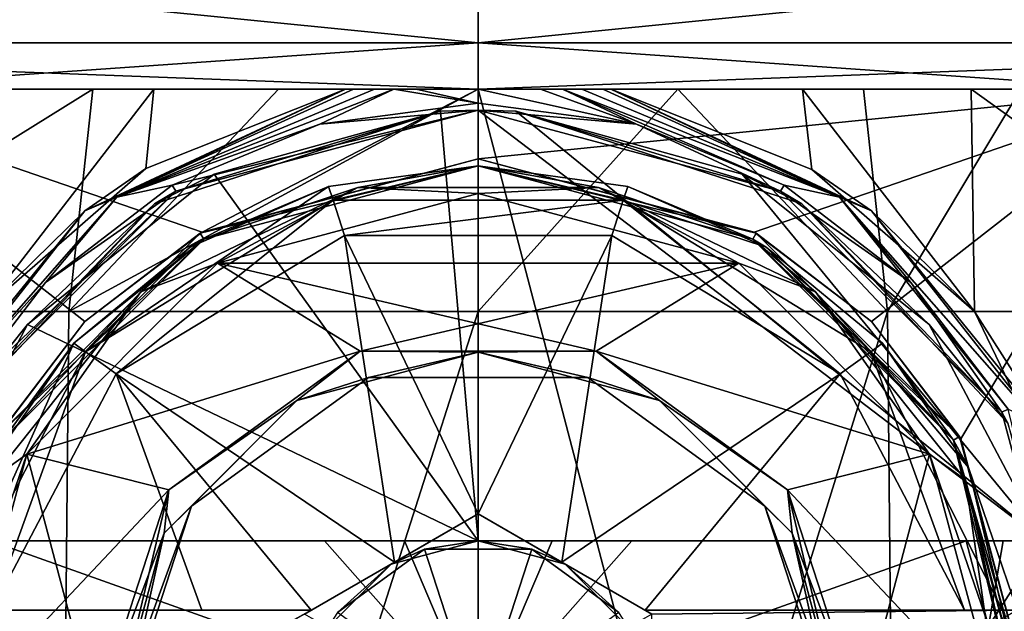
# Model space of a CAD drawing. Header units: metres. Extents: x -147 to 294, y -23 to 81.
# Tile 14 of 256: x -79.8 to -72.71, y 66.34 to 70.6. Entities that reach past the tile are written whole.
import ezdxf

# ---------------------------------------------------------------- set-up
doc = ezdxf.new("R2010")
doc.units = ezdxf.units.M
doc.layers.add('solid_AVA_153', color=7, linetype='CONTINUOUS')

msp = doc.modelspace()

# ---------------------------------------------------------------- linework, layer by layer
at = {"layer": 'solid_AVA_153'}
for points in [[(-85.667213, 71.351135, -28.213774), (-76.5, 71.351135, -29.665718), (-85.384239, 70.434937, -27.342875)], [(-85.667213, 71.351135, 28.213774), (-85.384239, 70.434937, 27.342875), (-76.5, 70.434937, 28.75)], [(-76.5, 71.351135, 29.665718), (-85.667213, 71.351135, 28.213774), (-76.5, 70.434937, 28.75)], [(-76.5, 71.351135, -29.665718), (-76.5, 70.434937, -28.75), (-85.384239, 70.434937, -27.342875)], [(-67.332787, 71.351135, -28.213774), (-67.615761, 70.434937, -27.342875), (-76.5, 70.434937, -28.75)], [(-76.5, 71.351135, -29.665718), (-67.332787, 71.351135, -28.213774), (-76.5, 70.434937, -28.75)], [(-76.5, 71.351135, 29.665718), (-76.5, 70.434937, 28.75), (-67.615761, 70.434937, 27.342875)], [(-67.332787, 71.351135, 28.213774), (-76.5, 71.351135, 29.665718), (-67.615761, 70.434937, 27.342875)], [(-85.384239, 70.434937, -27.342875), (-76.5, 70.434937, -28.75), (-81.276741, 70.099998, -27.081963)], [(-85.384239, 70.434937, 27.342875), (-81.276711, 70.099998, 27.081966), (-76.499985, 70.099998, 27.5)], [(-76.5, 70.434937, 28.75), (-85.384239, 70.434937, 27.342875), (-76.499985, 70.099998, 27.5)], [(-76.5, 70.434937, -28.75), (-76.500015, 70.099998, -27.5), (-81.276741, 70.099998, -27.081963)], [(-67.615761, 70.434937, -27.342875), (-71.723289, 70.099998, -27.081966), (-76.500015, 70.099998, -27.5)], [(-76.5, 70.434937, -28.75), (-67.615761, 70.434937, -27.342875), (-76.500015, 70.099998, -27.5)], [(-76.5, 70.434937, 28.75), (-76.499985, 70.099998, 27.5), (-71.723259, 70.099998, 27.081963)], [(-67.615761, 70.434937, 27.342875), (-76.5, 70.434937, 28.75), (-71.723259, 70.099998, 27.081963)], [(-76.5, 70.099998, 13), (-100.320053, 70.099998, 13.742452), (-102.344894, 70.099998, 9.396356)], [(-81.474907, 70.099998, 12.010426), (-76.5, 70.099998, 13), (-102.344894, 70.099998, 9.396356)], [(-100.320068, 70.099998, -13.742428), (-97.570908, 70.099998, -17.671078), (-52.679947, 70.099998, -13.742452)], [(-76.5, 70.099998, -13), (-100.320068, 70.099998, -13.742428), (-52.679947, 70.099998, -13.742452)], [(-81.474907, 70.099998, -12.010426), (-100.320068, 70.099998, -13.742428), (-76.5, 70.099998, -13)], [(-55.429096, 70.099998, 17.671078), (-97.570885, 70.099998, 17.671097), (-100.320053, 70.099998, 13.742452)], [(-52.679932, 70.099998, 13.742428), (-55.429096, 70.099998, 17.671078), (-100.320053, 70.099998, 13.742452)], [(-76.5, 70.099998, 13), (-52.679932, 70.099998, 13.742428), (-100.320053, 70.099998, 13.742452)], [(-97.570908, 70.099998, -17.671078), (-55.429111, 70.099998, -17.671097), (-52.679947, 70.099998, -13.742452)], [(-97.570908, 70.099998, -17.671078), (-94.181137, 70.099998, -21.062462), (-55.429111, 70.099998, -17.671097)], [(-58.818863, 70.099998, 21.062462), (-94.181122, 70.099998, 21.062479), (-97.570885, 70.099998, 17.671097)], [(-55.429096, 70.099998, 17.671078), (-58.818863, 70.099998, 21.062462), (-97.570885, 70.099998, 17.671097)], [(-94.181137, 70.099998, -21.062462), (-58.818882, 70.099998, -21.062479), (-55.429111, 70.099998, -17.671097)], [(-94.181137, 70.099998, -21.062462), (-90.253815, 70.099998, -23.813496), (-58.818882, 70.099998, -21.062479)], [(-62.746189, 70.099998, 23.813496), (-90.253792, 70.099998, 23.813509), (-94.181122, 70.099998, 21.062479)], [(-58.818863, 70.099998, 21.062462), (-62.746189, 70.099998, 23.813496), (-94.181122, 70.099998, 21.062479)], [(-90.253815, 70.099998, -23.813496), (-62.746212, 70.099998, -23.813509), (-58.818882, 70.099998, -21.062479)], [(-90.253815, 70.099998, -23.813496), (-85.908295, 70.099998, -25.840549), (-62.746212, 70.099998, -23.813509)], [(-67.091705, 70.099998, 25.840549), (-85.908264, 70.099998, 25.840557), (-90.253792, 70.099998, 23.813509)], [(-62.746189, 70.099998, 23.813496), (-67.091705, 70.099998, 25.840549), (-90.253792, 70.099998, 23.813509)], [(-85.908295, 70.099998, -25.840549), (-67.091736, 70.099998, -25.840557), (-62.746212, 70.099998, -23.813509)], [(-85.908295, 70.099998, -25.840549), (-81.276741, 70.099998, -27.081963), (-67.091736, 70.099998, -25.840557)], [(-71.723259, 70.099998, 27.081963), (-81.276711, 70.099998, 27.081966), (-85.908264, 70.099998, 25.840557)], [(-67.091705, 70.099998, 25.840549), (-71.723259, 70.099998, 27.081963), (-85.908264, 70.099998, 25.840557)], [(-81.894302, 70.099998, -0.247942), (-71.105698, 70.099998, -0.247942), (-71.234337, 70.099998, 1.197008)], [(-81.633644, 70.099998, -1.675023), (-71.105698, 70.099998, -0.247942), (-81.894302, 70.099998, -0.247942)], [(-81.894302, 70.099998, -0.247942), (-71.234337, 70.099998, 1.197008), (-81.765663, 70.099998, 1.197008)], [(-81.844803, 68.5, 4.520294), (-80.405052, 70.099998, 3.729681), (-79.271271, 70.099998, 4.634657)], [(-79.445831, 68.5, 6.349967), (-81.844803, 68.5, 4.520294), (-79.271271, 70.099998, 4.634657)], [(-81.765663, 70.099998, 1.197008), (-71.234337, 70.099998, 1.197008), (-71.742981, 70.099998, 2.555532)], [(-81.765663, 70.099998, 1.197008), (-71.742981, 70.099998, 2.555532), (-81.257019, 70.099998, 2.555532)], [(-81.633644, 70.099998, -1.675023), (-71.366356, 70.099998, -1.675023), (-71.105698, 70.099998, -0.247942)], [(-81.002518, 70.099998, -2.981168), (-71.366356, 70.099998, -1.675023), (-81.633644, 70.099998, -1.675023)], [(-81.474907, 70.099998, 12.010426), (-81.474899, 51.099998, 12.010429), (-76.5, 51.099998, 13)], [(-81.474907, 70.099998, 12.010426), (-76.5, 51.099998, 13), (-76.5, 70.099998, 13)], [(-81.474907, 70.099998, -12.010426), (-78.486588, 69.071808, -12.847314), (-79.329147, 68.427711, -12.688417)], [(-81.474907, 70.099998, -12.010426), (-76.5, 70.099998, -13), (-78.486588, 69.071808, -12.847314)], [(-81.474907, 70.099998, -12.010426), (-79.329147, 68.427711, -12.688417), (-79.973152, 67.584244, -12.527459)], [(-81.276741, 70.099998, -27.081963), (-71.723289, 70.099998, -27.081966), (-67.091736, 70.099998, -25.840557)], [(-81.276741, 70.099998, -27.081963), (-76.500015, 70.099998, -27.5), (-71.723289, 70.099998, -27.081966)], [(-71.723259, 70.099998, 27.081963), (-76.499985, 70.099998, 27.5), (-81.276711, 70.099998, 27.081966)], [(-81.257019, 70.099998, 2.555532), (-71.742981, 70.099998, 2.555532), (-72.594948, 70.099998, 3.729681)], [(-81.257019, 70.099998, 2.555532), (-72.594948, 70.099998, 3.729681), (-80.405052, 70.099998, 3.729681)], [(-81.002518, 70.099998, -2.981168), (-71.997482, 70.099998, -2.981168), (-71.366356, 70.099998, -1.675023)], [(-80.04644, 70.099998, -4.07219), (-71.997482, 70.099998, -2.981168), (-81.002518, 70.099998, -2.981168)], [(-80.405052, 70.099998, 3.729681), (-72.594948, 70.099998, 3.729681), (-73.728729, 70.099998, 4.634657)], [(-80.405052, 70.099998, 3.729681), (-73.728729, 70.099998, 4.634657), (-79.271271, 70.099998, 4.634657)], [(-80.070717, 68.5, -6.020797), (-78.834404, 70.099998, -4.869348), (-80.04644, 70.099998, -4.07219)], [(-80.070717, 68.5, -6.020797), (-78.891449, 69.529495, -5.470631), (-78.834404, 70.099998, -4.869348)], [(-80.04644, 70.099998, -4.07219), (-72.95356, 70.099998, -4.07219), (-71.997482, 70.099998, -2.981168)], [(-78.834404, 70.099998, -4.869348), (-72.95356, 70.099998, -4.07219), (-80.04644, 70.099998, -4.07219)], [(-79.445831, 68.5, 6.349967), (-76.5, 70.099998, 5.399998), (-76.5, 68.5, 7)], [(-79.445831, 68.5, 6.349967), (-77.937538, 70.099998, 5.20514), (-76.5, 70.099998, 5.399998)], [(-79.445831, 68.5, 6.349967), (-79.271271, 70.099998, 4.634657), (-77.937538, 70.099998, 5.20514)], [(-79.330727, 69.225876, -7.8), (-77.453941, 70.099998, -7.8), (-78.891449, 69.529495, -5.470631)], [(-79.330727, 69.225876, -7.8), (-79.099503, 69.323853, -7.941422), (-77.453941, 70.099998, -7.8)], [(-79.271271, 70.099998, 4.634657), (-73.728729, 70.099998, 4.634657), (-75.062462, 70.099998, 5.20514)], [(-79.271271, 70.099998, 4.634657), (-75.062462, 70.099998, 5.20514), (-77.937538, 70.099998, 5.20514)], [(-79.099503, 69.323853, -7.941422), (-77.639824, 69.8498, -8), (-77.107643, 70.099998, -7.941999)], [(-79.099503, 69.323853, -7.941422), (-77.396965, 70.099998, -7.866774), (-77.453941, 70.099998, -7.8)], [(-79.099503, 69.323853, -7.941422), (-77.245216, 70.099998, -7.918265), (-77.396965, 70.099998, -7.866774)], [(-79.099503, 69.323853, -7.941422), (-77.107643, 70.099998, -7.941999), (-77.245216, 70.099998, -7.918265)], [(-78.891449, 69.529495, -5.470631), (-77.453941, 70.099998, -5.315073), (-78.834404, 70.099998, -4.869348)], [(-77.453941, 70.099998, -7.8), (-77.453941, 70.099998, -5.315073), (-78.891449, 69.529495, -5.470631)], [(-78.834404, 70.099998, -4.869348), (-74.165596, 70.099998, -4.869348), (-72.95356, 70.099998, -4.07219)], [(-77.453941, 70.099998, -5.315073), (-74.165596, 70.099998, -4.869348), (-78.834404, 70.099998, -4.869348)], [(-76.5, 70.099998, -13), (-76.5, 69.599998, -13), (-78.486588, 69.071808, -12.847314)], [(-77.937538, 70.099998, 5.20514), (-75.062462, 70.099998, 5.20514), (-76.5, 70.099998, 5.399998)], [(-77.107643, 70.099998, -7.941999), (-77.639824, 69.8498, -8), (-76.5, 70, -8)], [(-77.453941, 70.099998, -5.315073), (-75.546059, 70.099998, -5.315073), (-74.165596, 70.099998, -4.869348)], [(-77.453941, 70.099998, -7.8), (-75.546059, 70.099998, -5.315073), (-77.453941, 70.099998, -5.315073)], [(-75.546059, 70.099998, -7.8), (-75.546059, 70.099998, -5.315073), (-77.453941, 70.099998, -7.8)], [(-75.546059, 70.099998, -7.8), (-77.453941, 70.099998, -7.8), (-77.396965, 70.099998, -7.866774)], [(-75.603035, 70.099998, -7.866776), (-77.396965, 70.099998, -7.866774), (-77.245216, 70.099998, -7.918265)], [(-75.546059, 70.099998, -7.8), (-77.396965, 70.099998, -7.866774), (-75.603035, 70.099998, -7.866776)], [(-75.754646, 70.099998, -7.918235), (-77.245216, 70.099998, -7.918265), (-77.107643, 70.099998, -7.941999)], [(-75.603035, 70.099998, -7.866776), (-77.245216, 70.099998, -7.918265), (-75.754646, 70.099998, -7.918235)], [(-76.946846, 70.099998, -7.958378), (-77.107643, 70.099998, -7.941999), (-76.5, 70, -8)], [(-75.892319, 70.099998, -7.941995), (-77.107643, 70.099998, -7.941999), (-76.946846, 70.099998, -7.958378)], [(-75.754646, 70.099998, -7.918235), (-77.107643, 70.099998, -7.941999), (-75.892319, 70.099998, -7.941995)], [(-76.499657, 70.099998, -7.973205), (-76.946846, 70.099998, -7.958378), (-76.5, 70, -8)], [(-76.052666, 70.099998, -7.958342), (-76.946846, 70.099998, -7.958378), (-76.499657, 70.099998, -7.973205)], [(-75.892319, 70.099998, -7.941995), (-76.946846, 70.099998, -7.958378), (-76.052666, 70.099998, -7.958342)], [(-75.062462, 70.099998, 5.20514), (-73.554169, 68.5, 6.349967), (-76.5, 68.5, 7)], [(-76.5, 70.099998, 5.399998), (-75.062462, 70.099998, 5.20514), (-76.5, 68.5, 7)], [(-76.5, 70.099998, 13), (-76.5, 51.099998, 13), (-71.525101, 51.099998, 12.010429)], [(-76.5, 70.099998, 13), (-71.525101, 51.099998, 12.010429), (-71.525093, 70.099998, 12.010426)], [(-76.499657, 70.099998, -7.973205), (-76.5, 70, -8), (-75.360176, 69.8498, -8)], [(-71.525093, 70.099998, -12.010426), (-74.513702, 69.071976, -12.847359), (-76.5, 69.599998, -13)], [(-71.525093, 70.099998, -12.010426), (-76.5, 69.599998, -13), (-76.5, 70.099998, -13)], [(-76.5, 70.099998, -13), (-52.679947, 70.099998, -13.742452), (-50.655109, 70.099998, -9.396356)], [(-71.525093, 70.099998, -12.010426), (-76.5, 70.099998, -13), (-50.655109, 70.099998, -9.396356)], [(-76.5, 70.099998, 13), (-71.525093, 70.099998, 12.010426), (-52.679932, 70.099998, 13.742428)], [(-76.052666, 70.099998, -7.958342), (-76.499657, 70.099998, -7.973205), (-75.360176, 69.8498, -8)], [(-75.892319, 70.099998, -7.941995), (-76.052666, 70.099998, -7.958342), (-75.360176, 69.8498, -8)], [(-75.892319, 70.099998, -7.941995), (-75.360176, 69.8498, -8), (-74.298157, 69.409447, -8)], [(-73.900467, 69.32383, -7.941422), (-75.892319, 70.099998, -7.941995), (-74.298157, 69.409447, -8)], [(-75.754646, 70.099998, -7.918235), (-75.892319, 70.099998, -7.941995), (-73.900467, 69.32383, -7.941422)], [(-75.603035, 70.099998, -7.866776), (-75.754646, 70.099998, -7.918235), (-73.900467, 69.32383, -7.941422)], [(-75.546059, 70.099998, -7.8), (-75.603035, 70.099998, -7.866776), (-73.900467, 69.32383, -7.941422)], [(-74.098511, 69.523369, -5.472924), (-74.165596, 70.099998, -4.869348), (-75.546059, 70.099998, -5.315073)], [(-73.669273, 69.225876, -7.8), (-74.098511, 69.523369, -5.472924), (-75.546059, 70.099998, -5.315073)], [(-73.669273, 69.225876, -7.8), (-75.546059, 70.099998, -5.315073), (-75.546059, 70.099998, -7.8)], [(-73.669273, 69.225876, -7.8), (-75.546059, 70.099998, -7.8), (-73.900467, 69.32383, -7.941422)], [(-75.062462, 70.099998, 5.20514), (-73.728729, 70.099998, 4.634657), (-73.554169, 68.5, 6.349967)], [(-71.525093, 70.099998, -12.010426), (-73.67086, 68.427719, -12.688419), (-74.513702, 69.071976, -12.847359)], [(-72.95356, 70.099998, -4.07219), (-74.165596, 70.099998, -4.869348), (-72.929283, 68.5, -6.020797)], [(-74.098511, 69.523369, -5.472924), (-72.929283, 68.5, -6.020797), (-74.165596, 70.099998, -4.869348)], [(-73.728729, 70.099998, 4.634657), (-72.594948, 70.099998, 3.729681), (-73.554169, 68.5, 6.349967)], [(-71.525093, 70.099998, -12.010426), (-73.026672, 67.583939, -12.527411), (-73.67086, 68.427719, -12.688419)], [(-72.594948, 70.099998, 3.729681), (-71.155197, 68.5, 4.520294), (-73.554169, 68.5, 6.349967)], [(-71.525093, 70.099998, -12.010426), (-72.5, 65.599998, -12.369317), (-73.026672, 67.583939, -12.527411)], [(-72.95356, 70.099998, -4.07219), (-72.929283, 68.5, -6.020797), (-70.727119, 68.5, -3.95902)], [(-71.997482, 70.099998, -2.981168), (-72.95356, 70.099998, -4.07219), (-70.727119, 68.5, -3.95902)], [(-76.5, 69.949997, -8), (-76.5, 70, -8), (-77.639824, 69.8498, -8)], [(-76.5, 69.949997, -8), (-75.360176, 69.8498, -8), (-76.5, 70, -8)], [(-78.828285, 69.274452, -7.1), (-76.770805, 69.941559, -7.099362), (-78.675003, 69.36721, -8)], [(-78.399994, 69.489929, -7.063887), (-76.770805, 69.941559, -7.099362), (-78.828285, 69.274452, -7.1)], [(-76.5, 69.949997, -8), (-77.639824, 69.8498, -8), (-78.701843, 69.409447, -8)], [(-78.675003, 69.36721, -8), (-76.5, 69.949997, -8), (-78.701843, 69.409447, -8)], [(-76.5, 69.949997, -7.099986), (-76.5, 69.949997, -8), (-78.675003, 69.36721, -8)], [(-76.770805, 69.941559, -7.099362), (-76.5, 69.949997, -7.099986), (-78.675003, 69.36721, -8)], [(-78.399994, 69.489929, -7.063887), (-76.5, 66.849998, -7.099999), (-76.770805, 69.941559, -7.099362)], [(-76.5, 66.849998, -7.099999), (-76.5, 69.949997, -7.099986), (-76.770805, 69.941559, -7.099362)], [(-76.5, 69.949997, -8), (-74.324997, 69.36721, -8), (-75.360176, 69.8498, -8)], [(-76.229195, 69.941559, -7.099362), (-74.324997, 69.36721, -8), (-76.5, 69.949997, -8)], [(-76.5, 69.949997, -7.099986), (-76.229195, 69.941559, -7.099362), (-76.5, 69.949997, -8)], [(-72.433418, 66.849998, -6.934354), (-76.229195, 69.941559, -7.099362), (-76.5, 69.949997, -7.099986)], [(-76.5, 66.849998, -7.099999), (-72.433418, 66.849998, -6.934354), (-76.5, 69.949997, -7.099986)], [(-76.229195, 69.941559, -7.099362), (-74.171722, 69.274452, -7.1), (-74.324997, 69.36721, -8)], [(-74.600006, 69.489929, -7.063887), (-74.171722, 69.274452, -7.1), (-76.229195, 69.941559, -7.099362)], [(-74.600006, 69.489929, -7.063887), (-76.229195, 69.941559, -7.099362), (-72.433418, 66.849998, -6.934354)], [(-79.099503, 69.323853, -7.941422), (-78.701843, 69.409447, -8), (-77.639824, 69.8498, -8)], [(-74.324997, 69.36721, -8), (-74.298157, 69.409447, -8), (-75.360176, 69.8498, -8)], [(-76.5, 69.599998, -13), (-76.5, 69.599998, -8), (-78.499985, 69.06411, -8)], [(-76.5, 69.549995, -8), (-78.499985, 69.06411, -8), (-76.5, 69.599998, -8)], [(-78.486588, 69.071808, -12.847314), (-76.5, 69.599998, -13), (-78.499985, 69.06411, -8)], [(-74.513702, 69.071976, -12.847359), (-74.500015, 69.06411, -8), (-76.5, 69.599998, -8)], [(-76.5, 69.549995, -8), (-76.5, 69.599998, -8), (-74.500015, 69.06411, -8)], [(-76.5, 69.599998, -13), (-74.513702, 69.071976, -12.847359), (-76.5, 69.599998, -8)], [(-79.330727, 69.225876, -7.8), (-78.891449, 69.529495, -5.470631), (-80.070717, 68.5, -6.020797)], [(-76.5, 69.549995, -8), (-78.474968, 69.020813, -8), (-78.499985, 69.06411, -8)], [(-76.5, 69.550003, -8.5), (-78.474998, 69.020798, -8.5), (-76.5, 69.549995, -8)], [(-77.365921, 69.393852, -8.641421), (-78.474998, 69.020798, -8.5), (-76.5, 69.550003, -8.5)], [(-77.576233, 69.400558, -12.051724), (-78.474998, 69.020798, -10.9), (-76.5, 69.550003, -10.9)], [(-77.365921, 69.393852, -10.758578), (-76.5, 69.550003, -10.9), (-78.474998, 69.020798, -10.9)], [(-78.474998, 69.020798, -8.5), (-78.474968, 69.020813, -8), (-76.5, 69.549995, -8)], [(-76.5, 69.550003, -12.051724), (-77.576233, 69.400558, -12.051724), (-76.5, 69.550003, -10.9)], [(-77.544052, 69.301743, -12.356774), (-77.576233, 69.400558, -12.051724), (-76.5, 69.550003, -12.051724)], [(-77.544052, 69.301743, -12.356774), (-76.5, 69.550003, -12.051724), (-75.455948, 69.301743, -12.356774)], [(-75.634079, 69.393852, -8.641421), (-77.365921, 69.393852, -8.641421), (-76.5, 69.550003, -8.5)], [(-75.634079, 69.393852, -10.758578), (-76.5, 69.550003, -10.9), (-77.365921, 69.393852, -10.758578)], [(-76.5, 69.550003, -8.5), (-76.5, 69.549995, -8), (-74.525032, 69.020813, -8)], [(-74.525002, 69.020798, -8.5), (-76.5, 69.550003, -8.5), (-74.525032, 69.020813, -8)], [(-75.634079, 69.393852, -8.641421), (-76.5, 69.550003, -8.5), (-74.525002, 69.020798, -8.5)], [(-76.5, 69.550003, -12.051724), (-76.5, 69.550003, -10.9), (-74.525002, 69.020798, -10.9)], [(-75.634079, 69.393852, -10.758578), (-74.525002, 69.020798, -10.9), (-76.5, 69.550003, -10.9)], [(-75.423767, 69.400558, -12.051724), (-76.5, 69.550003, -12.051724), (-74.525002, 69.020798, -10.9)], [(-75.455948, 69.301743, -12.356774), (-76.5, 69.550003, -12.051724), (-75.423767, 69.400558, -12.051724)], [(-74.525032, 69.020813, -8), (-76.5, 69.549995, -8), (-74.500015, 69.06411, -8)], [(-73.669273, 69.225876, -7.8), (-72.929283, 68.5, -6.020797), (-74.098511, 69.523369, -5.472924)], [(-78.399994, 69.489929, -7.063887), (-78.828285, 69.274452, -7.1), (-79.743637, 68.406425, -6.994678)], [(-78.399994, 69.489929, -7.063887), (-79.743637, 68.406425, -6.994678), (-76.5, 66.849998, -7.099999)], [(-74.600006, 69.489929, -7.063887), (-73.256363, 68.406425, -6.994678), (-74.171722, 69.274452, -7.1)], [(-74.600006, 69.489929, -7.063887), (-72.433418, 66.849998, -6.934354), (-73.256363, 68.406425, -6.994678)], [(-78.675003, 69.36721, -8), (-79.613503, 68.709038, -8), (-80.312569, 67.79644, -8)], [(-80.267212, 67.775002, -8), (-78.675003, 69.36721, -8), (-80.312569, 67.79644, -8)], [(-78.828285, 69.274452, -7.1), (-78.675003, 69.36721, -8), (-80.267212, 67.775002, -8)], [(-78.675003, 69.36721, -8), (-78.701843, 69.409447, -8), (-79.613503, 68.709038, -8)], [(-79.099503, 69.323853, -7.941422), (-79.613503, 68.709038, -8), (-78.701843, 69.409447, -8)], [(-79.324425, 68.21067, -12.356774), (-78.57103, 68.963531, -12.051724), (-77.576233, 69.400558, -12.051724)], [(-79.324425, 68.21067, -12.356774), (-77.576233, 69.400558, -12.051724), (-77.544052, 69.301743, -12.356774)], [(-77.365921, 69.393852, -8.641421), (-78.926262, 68.642433, -8.641421), (-78.474998, 69.020798, -8.5)], [(-77.365921, 69.393852, -10.758578), (-78.926262, 68.642433, -10.758578), (-78.375458, 68.847328, -10.7)], [(-77.365921, 69.393852, -8.641421), (-78.375465, 68.847328, -8.7), (-78.926262, 68.642433, -8.641421)], [(-77.365921, 69.393852, -10.758578), (-78.474998, 69.020798, -10.9), (-78.926262, 68.642433, -10.758578)], [(-77.576233, 69.400558, -12.051724), (-78.57103, 68.963531, -12.051724), (-78.474998, 69.020798, -10.9)], [(-77.365921, 69.393852, -8.641421), (-76.5, 69.349998, -8.7), (-78.375465, 68.847328, -8.7)], [(-77.365921, 69.393852, -10.758578), (-78.375458, 68.847328, -10.7), (-76.499992, 69.349998, -10.7)], [(-75.634079, 69.393852, -10.758578), (-77.365921, 69.393852, -10.758578), (-76.499992, 69.349998, -10.7)], [(-75.634079, 69.393852, -8.641421), (-76.5, 69.349998, -8.7), (-77.365921, 69.393852, -8.641421)], [(-75.634079, 69.393852, -8.641421), (-74.624535, 68.847328, -8.7), (-76.5, 69.349998, -8.7)], [(-75.634079, 69.393852, -10.758578), (-76.499992, 69.349998, -10.7), (-74.624535, 68.847321, -10.7)], [(-74.073738, 68.642433, -8.641421), (-75.634079, 69.393852, -8.641421), (-74.525002, 69.020798, -8.5)], [(-74.073738, 68.642433, -10.758578), (-75.634079, 69.393852, -10.758578), (-74.624535, 68.847321, -10.7)], [(-74.073738, 68.642433, -8.641421), (-74.624535, 68.847328, -8.7), (-75.634079, 69.393852, -8.641421)], [(-74.073738, 68.642433, -10.758578), (-74.525002, 69.020798, -10.9), (-75.634079, 69.393852, -10.758578)], [(-75.455948, 69.301743, -12.356774), (-75.423767, 69.400558, -12.051724), (-74.42897, 68.963531, -12.051724)], [(-74.42897, 68.963531, -12.051724), (-75.423767, 69.400558, -12.051724), (-74.525002, 69.020798, -10.9)], [(-74.324997, 69.36721, -8), (-73.386497, 68.709038, -8), (-74.298157, 69.409447, -8)], [(-74.324997, 69.36721, -8), (-72.732788, 67.775002, -8), (-73.386497, 68.709038, -8)], [(-74.171722, 69.274452, -7.1), (-72.732788, 67.775002, -8), (-74.324997, 69.36721, -8)], [(-73.900467, 69.32383, -7.941422), (-74.298157, 69.409447, -8), (-73.386497, 68.709038, -8)], [(-80.526779, 67.69989, -7.941422), (-79.613503, 68.709038, -8), (-79.099503, 69.323853, -7.941422)], [(-79.330727, 69.225876, -7.8), (-80.526779, 67.69989, -7.941422), (-79.099503, 69.323853, -7.941422)], [(-79.324425, 68.21067, -12.356774), (-77.544052, 69.301743, -12.356774), (-79.105507, 68.051903, -12.535121)], [(-77.544052, 69.301743, -12.356774), (-77.46093, 69.046318, -12.535121), (-79.105507, 68.051903, -12.535121)], [(-78.375465, 68.847328, -8.7), (-76.5, 69.349998, -8.7), (-74.624535, 68.847328, -8.7)], [(-74.624535, 68.847321, -10.7), (-76.499992, 69.349998, -10.7), (-78.375458, 68.847328, -10.7)], [(-77.544052, 69.301743, -12.356774), (-75.455948, 69.301743, -12.356774), (-77.46093, 69.046318, -12.535121)], [(-75.455948, 69.301743, -12.356774), (-75.53907, 69.046318, -12.535121), (-77.46093, 69.046318, -12.535121)], [(-75.455948, 69.301743, -12.356774), (-73.894493, 68.051903, -12.535121), (-75.53907, 69.046318, -12.535121)], [(-75.455948, 69.301743, -12.356774), (-73.675575, 68.21067, -12.356774), (-73.894493, 68.051903, -12.535121)], [(-75.455948, 69.301743, -12.356774), (-74.42897, 68.963531, -12.051724), (-73.675575, 68.21067, -12.356774)], [(-73.900467, 69.32383, -7.941422), (-73.386497, 68.709038, -8), (-72.687439, 67.79644, -8)], [(-72.473206, 67.699875, -7.941422), (-73.900467, 69.32383, -7.941422), (-72.687439, 67.79644, -8)], [(-73.669273, 69.225876, -7.8), (-73.900467, 69.32383, -7.941422), (-72.473206, 67.699875, -7.941422)], [(-79.330727, 69.225876, -7.8), (-80.070717, 68.5, -6.020797), (-80.634087, 67.617256, -7.8)], [(-79.330727, 69.225876, -7.8), (-80.634087, 67.617256, -7.8), (-80.526779, 67.69989, -7.941422)], [(-80.311218, 67.696938, -7.1), (-78.828285, 69.274452, -7.1), (-80.267212, 67.775002, -8)], [(-79.743637, 68.406425, -6.994678), (-78.828285, 69.274452, -7.1), (-80.311218, 67.696938, -7.1)], [(-74.171722, 69.274452, -7.1), (-72.688782, 67.696938, -7.1), (-72.732788, 67.775002, -8)], [(-73.256363, 68.406425, -6.994678), (-72.688782, 67.696938, -7.1), (-74.171722, 69.274452, -7.1)], [(-72.365913, 67.617256, -7.8), (-72.929283, 68.5, -6.020797), (-73.669273, 69.225876, -7.8)], [(-72.365913, 67.617256, -7.8), (-73.669273, 69.225876, -7.8), (-72.473206, 67.699875, -7.941422)], [(-79.329147, 68.427711, -12.688417), (-78.486588, 69.071808, -12.847314), (-78.499985, 69.06411, -8)], [(-74.513702, 69.071976, -12.847359), (-73.67086, 68.427719, -12.688419), (-74.500015, 69.06411, -8)], [(-79.329147, 68.427711, -12.688417), (-78.499985, 69.06411, -8), (-79.964088, 67.600014, -8)], [(-78.474968, 69.020813, -8), (-79.964088, 67.600014, -8), (-78.499985, 69.06411, -8)], [(-78.474968, 69.020813, -8), (-79.920776, 67.575035, -8), (-79.964088, 67.600014, -8)], [(-78.474998, 69.020798, -8.5), (-79.920799, 67.575005, -8.5), (-79.920776, 67.575035, -8)], [(-78.926262, 68.642433, -8.641421), (-79.920799, 67.575005, -8.5), (-78.474998, 69.020798, -8.5)], [(-79.409111, 68.271996, -12.051724), (-79.920799, 67.575005, -10.9), (-78.474998, 69.020798, -10.9)], [(-78.926262, 68.642433, -10.758578), (-78.474998, 69.020798, -10.9), (-79.920799, 67.575005, -10.9)], [(-78.474998, 69.020798, -8.5), (-79.920776, 67.575035, -8), (-78.474968, 69.020813, -8)], [(-78.57103, 68.963531, -12.051724), (-79.409111, 68.271996, -12.051724), (-78.474998, 69.020798, -10.9)], [(-77.101082, 66.696342, -12.944057), (-79.105507, 68.051903, -12.535121), (-77.46093, 69.046318, -12.535121)], [(-76.5, 67.043373, -12.925397), (-77.46093, 69.046318, -12.535121), (-75.53907, 69.046318, -12.535121)], [(-76.5, 67.043373, -12.925397), (-77.101082, 66.696342, -12.944057), (-77.46093, 69.046318, -12.535121)], [(-75.898918, 66.696342, -12.944057), (-76.5, 67.043373, -12.925397), (-75.53907, 69.046318, -12.535121)], [(-75.898918, 66.696342, -12.944057), (-75.53907, 69.046318, -12.535121), (-73.894493, 68.051903, -12.535121)], [(-74.525032, 69.020813, -8), (-74.500015, 69.06411, -8), (-73.035912, 67.600014, -8)], [(-73.079224, 67.575035, -8), (-74.525032, 69.020813, -8), (-73.035912, 67.600014, -8)], [(-74.525002, 69.020798, -8.5), (-74.525032, 69.020813, -8), (-73.079224, 67.575035, -8)], [(-73.079201, 67.575005, -8.5), (-74.525002, 69.020798, -8.5), (-73.079224, 67.575035, -8)], [(-74.073738, 68.642433, -8.641421), (-74.525002, 69.020798, -8.5), (-73.079201, 67.575005, -8.5)], [(-74.42897, 68.963531, -12.051724), (-74.525002, 69.020798, -10.9), (-73.079201, 67.575005, -10.9)], [(-74.073738, 68.642433, -10.758578), (-73.079201, 67.575005, -10.9), (-74.525002, 69.020798, -10.9)], [(-73.67086, 68.427719, -12.688419), (-73.035912, 67.600014, -8), (-74.500015, 69.06411, -8)], [(-79.324425, 68.21067, -12.356774), (-79.409111, 68.271996, -12.051724), (-78.57103, 68.963531, -12.051724)], [(-73.590889, 68.271996, -12.051724), (-74.42897, 68.963531, -12.051724), (-73.079201, 67.575005, -10.9)], [(-73.675575, 68.21067, -12.356774), (-74.42897, 68.963531, -12.051724), (-73.590889, 68.271996, -12.051724)], [(-77.349953, 68.215355, -8.7), (-79.748116, 67.474098, -8.7), (-78.375465, 68.847328, -8.7)], [(-78.926262, 68.642433, -8.641421), (-78.375465, 68.847328, -8.7), (-79.748116, 67.474098, -8.7)], [(-77.349968, 68.215347, -10.7), (-78.375458, 68.847328, -10.7), (-79.748108, 67.474106, -10.7)], [(-78.926262, 68.642433, -10.758578), (-79.748108, 67.474106, -10.7), (-78.375458, 68.847328, -10.7)], [(-75.650032, 68.215347, -8.7), (-78.375465, 68.847328, -8.7), (-74.624535, 68.847328, -8.7)], [(-75.650032, 68.215347, -8.7), (-77.349953, 68.215355, -8.7), (-78.375465, 68.847328, -8.7)], [(-77.349968, 68.215347, -10.7), (-74.624535, 68.847321, -10.7), (-78.375458, 68.847328, -10.7)], [(-77.349968, 68.215347, -10.7), (-75.65004, 68.215355, -10.7), (-74.624535, 68.847321, -10.7)], [(-75.65004, 68.215355, -10.7), (-73.251884, 67.474098, -10.7), (-74.624535, 68.847321, -10.7)], [(-75.650032, 68.215347, -8.7), (-74.624535, 68.847328, -8.7), (-73.251884, 67.474098, -8.7)], [(-74.073738, 68.642433, -8.641421), (-73.251884, 67.474098, -8.7), (-74.624535, 68.847328, -8.7)], [(-74.073738, 68.642433, -10.758578), (-74.624535, 68.847321, -10.7), (-73.251884, 67.474098, -10.7)], [(-80.526779, 67.69989, -7.941422), (-80.312569, 67.79644, -8), (-79.613503, 68.709038, -8)], [(-72.732788, 67.775002, -8), (-72.687439, 67.79644, -8), (-73.386497, 68.709038, -8)], [(-78.926262, 68.642433, -8.641421), (-80.00605, 67.288422, -8.641421), (-79.920799, 67.575005, -8.5)], [(-78.926262, 68.642433, -10.758578), (-80.00605, 67.288422, -10.758578), (-79.748108, 67.474106, -10.7)], [(-78.926262, 68.642433, -8.641421), (-79.748116, 67.474098, -8.7), (-80.00605, 67.288422, -8.641421)], [(-78.926262, 68.642433, -10.758578), (-79.920799, 67.575005, -10.9), (-80.00605, 67.288422, -10.758578)], [(-72.99395, 67.288422, -8.641421), (-74.073738, 68.642433, -8.641421), (-73.079201, 67.575005, -8.5)], [(-72.99395, 67.288422, -10.758578), (-74.073738, 68.642433, -10.758578), (-73.251884, 67.474098, -10.7)], [(-72.99395, 67.288422, -8.641421), (-73.251884, 67.474098, -8.7), (-74.073738, 68.642433, -8.641421)], [(-72.99395, 67.288422, -10.758578), (-73.079201, 67.575005, -10.9), (-74.073738, 68.642433, -10.758578)], [(-81.844803, 68.5, 4.520294), (-79.537056, 59, 6.306844), (-81.972855, 59, 4.364375)], [(-79.445831, 68.5, 6.349967), (-79.537056, 59, 6.306844), (-81.844803, 68.5, 4.520294)], [(-79.537056, 59, 6.306844), (-76.5, 68.5, 7), (-76.5, 59, 7)], [(-79.445831, 68.5, 6.349967), (-76.5, 68.5, 7), (-79.537056, 59, 6.306844)], [(-76.5, 59, 7), (-76.5, 68.5, 7), (-73.554169, 68.5, 6.349967)], [(-73.462944, 59, 6.306844), (-76.5, 59, 7), (-73.554169, 68.5, 6.349967)], [(-73.462944, 59, 6.306844), (-73.554169, 68.5, 6.349967), (-71.155197, 68.5, 4.520294)], [(-71.027145, 59, 4.364375), (-73.462944, 59, 6.306844), (-71.155197, 68.5, 4.520294)], [(-72.007065, 66.586662, -5.367822), (-70.727119, 68.5, -3.95902), (-72.929283, 68.5, -6.020797)], [(-72.365913, 67.617256, -7.8), (-72.007065, 66.586662, -5.367822), (-72.929283, 68.5, -6.020797)], [(-79.743637, 68.406425, -6.994678), (-80.311218, 67.696938, -7.1), (-80.566582, 66.849998, -6.934354)], [(-79.743637, 68.406425, -6.994678), (-80.566582, 66.849998, -6.934354), (-76.5, 66.849998, -7.099999)], [(-79.973152, 67.584244, -12.527459), (-79.329147, 68.427711, -12.688417), (-79.964088, 67.600014, -8)], [(-73.67086, 68.427719, -12.688419), (-73.026672, 67.583939, -12.527411), (-73.035912, 67.600014, -8)], [(-73.256363, 68.406425, -6.994678), (-72.433418, 66.849998, -6.934354), (-72.688782, 67.696938, -7.1)], [(-80.272339, 66.349998, -12.35676), (-80.027069, 67.378281, -12.051724), (-79.409111, 68.271996, -12.051724)], [(-79.324425, 68.21067, -12.356774), (-80.272339, 66.349998, -12.35676), (-79.409111, 68.271996, -12.051724)], [(-79.409111, 68.271996, -12.051724), (-80.027069, 67.378281, -12.051724), (-79.920799, 67.575005, -10.9)], [(-73.675575, 68.21067, -12.356774), (-73.590889, 68.271996, -12.051724), (-72.972931, 67.378281, -12.051724)], [(-72.972931, 67.378281, -12.051724), (-73.590889, 68.271996, -12.051724), (-73.079201, 67.575005, -10.9)], [(-79.324425, 68.21067, -12.356774), (-79.998283, 66.349998, -12.535121), (-80.272339, 66.349998, -12.35676)], [(-79.324425, 68.21067, -12.356774), (-79.105507, 68.051903, -12.535121), (-79.998283, 66.349998, -12.535121)], [(-77.349953, 68.215355, -8.7), (-78.725052, 67.216057, -8.7), (-79.748116, 67.474098, -8.7)], [(-78.725067, 67.216034, -10.7), (-77.349968, 68.215347, -10.7), (-79.748108, 67.474106, -10.7)], [(-77.804291, 67.859093, -10.641421), (-77.349968, 68.215347, -10.7), (-78.725067, 67.216034, -10.7)], [(-77.804291, 67.859093, -8.758578), (-78.725052, 67.216057, -8.7), (-77.349953, 68.215355, -8.7)], [(-76.5, 68.20858, -8.758578), (-77.804291, 67.859093, -8.758578), (-77.349953, 68.215355, -8.7)], [(-76.5, 68.20858, -10.641421), (-77.349968, 68.215347, -10.7), (-77.804291, 67.859093, -10.641421)], [(-76.5, 68.20858, -10.641421), (-77.804291, 67.859093, -10.641421), (-77.287994, 68.025192, -10.5)], [(-76.5, 68.20858, -8.758578), (-77.287994, 68.025192, -8.9), (-77.804291, 67.859093, -8.758578)], [(-76.5, 68.20858, -10.641421), (-75.65004, 68.215355, -10.7), (-77.349968, 68.215347, -10.7)], [(-76.5, 68.20858, -8.758578), (-77.349953, 68.215355, -8.7), (-75.650032, 68.215347, -8.7)], [(-76.5, 68.20858, -10.641421), (-77.287994, 68.025192, -10.5), (-75.712006, 68.025192, -10.5)], [(-76.5, 68.20858, -8.758578), (-75.712006, 68.025192, -8.9), (-77.287994, 68.025192, -8.9)], [(-75.195709, 67.859093, -10.641421), (-75.65004, 68.215355, -10.7), (-76.5, 68.20858, -10.641421)], [(-75.195709, 67.859093, -8.758578), (-76.5, 68.20858, -8.758578), (-75.650032, 68.215347, -8.7)], [(-75.195709, 67.859093, -10.641421), (-76.5, 68.20858, -10.641421), (-75.712006, 68.025192, -10.5)], [(-75.195709, 67.859093, -8.758578), (-75.712006, 68.025192, -8.9), (-76.5, 68.20858, -8.758578)], [(-75.65004, 68.215355, -10.7), (-74.274933, 67.216042, -10.7), (-73.251884, 67.474098, -10.7)], [(-75.195709, 67.859093, -10.641421), (-74.274933, 67.216042, -10.7), (-75.65004, 68.215355, -10.7)], [(-74.274933, 67.216034, -8.7), (-75.650032, 68.215347, -8.7), (-73.251884, 67.474098, -8.7)], [(-75.195709, 67.859093, -8.758578), (-75.650032, 68.215347, -8.7), (-74.274933, 67.216034, -8.7)], [(-73.675575, 68.21067, -12.356774), (-73.001717, 66.349998, -12.535121), (-73.894493, 68.051903, -12.535121)], [(-73.675575, 68.21067, -12.356774), (-72.727661, 66.349998, -12.35676), (-73.001717, 66.349998, -12.535121)], [(-73.675575, 68.21067, -12.356774), (-72.972931, 67.378281, -12.051724), (-72.727661, 66.349998, -12.35676)], [(-78.487999, 66.349998, -12.837831), (-79.998283, 66.349998, -12.535121), (-79.105507, 68.051903, -12.535121)], [(-77.700958, 66.349998, -12.928216), (-78.487999, 66.349998, -12.837831), (-79.105507, 68.051903, -12.535121)], [(-77.101082, 66.696342, -12.944057), (-77.700958, 66.349998, -12.928216), (-79.105507, 68.051903, -12.535121)], [(-77.287994, 68.025192, -8.9), (-77.287994, 68.025192, -10.5), (-78.562988, 67.098854, -10.5)], [(-77.804291, 67.859093, -10.641421), (-78.562988, 67.098854, -10.5), (-77.287994, 68.025192, -10.5)], [(-78.562988, 67.098854, -8.9), (-77.287994, 68.025192, -8.9), (-78.562988, 67.098854, -10.5)], [(-77.804291, 67.859093, -8.758578), (-77.287994, 68.025192, -8.9), (-78.562988, 67.098854, -8.9)], [(-75.712006, 68.025192, -8.9), (-75.712006, 68.025192, -10.5), (-77.287994, 68.025192, -10.5)], [(-77.287994, 68.025192, -8.9), (-75.712006, 68.025192, -8.9), (-77.287994, 68.025192, -10.5)], [(-75.299042, 66.349998, -12.928216), (-75.898918, 66.696342, -12.944057), (-73.894493, 68.051903, -12.535121)], [(-74.437012, 67.098854, -8.9), (-74.437012, 67.098854, -10.5), (-75.712006, 68.025192, -10.5)], [(-75.195709, 67.859093, -10.641421), (-75.712006, 68.025192, -10.5), (-74.437012, 67.098854, -10.5)], [(-75.712006, 68.025192, -8.9), (-74.437012, 67.098854, -8.9), (-75.712006, 68.025192, -10.5)], [(-75.195709, 67.859093, -8.758578), (-74.437012, 67.098854, -8.9), (-75.712006, 68.025192, -8.9)], [(-75.299042, 66.349998, -12.928216), (-73.894493, 68.051903, -12.535121), (-73.001717, 66.349998, -12.535121)], [(-77.804291, 67.859093, -10.641421), (-78.725067, 67.216034, -10.7), (-78.759094, 66.904289, -10.641421)], [(-77.804291, 67.859093, -8.758578), (-78.759094, 66.904289, -8.758578), (-78.725052, 67.216057, -8.7)], [(-77.804291, 67.859093, -10.641421), (-78.759094, 66.904289, -10.641421), (-78.562988, 67.098854, -10.5)], [(-77.804291, 67.859093, -8.758578), (-78.562988, 67.098854, -8.9), (-78.759094, 66.904289, -8.758578)], [(-74.240906, 66.904289, -10.641421), (-74.274933, 67.216042, -10.7), (-75.195709, 67.859093, -10.641421)], [(-74.240906, 66.904289, -8.758578), (-75.195709, 67.859093, -8.758578), (-74.274933, 67.216034, -8.7)], [(-74.240906, 66.904289, -10.641421), (-75.195709, 67.859093, -10.641421), (-74.437012, 67.098854, -10.5)], [(-74.240906, 66.904289, -8.758578), (-74.437012, 67.098854, -8.9), (-75.195709, 67.859093, -8.758578)], [(-72.732788, 67.775002, -8), (-72.150002, 65.599998, -8), (-72.687439, 67.79644, -8)], [(-72.150002, 65.599998, -7.1), (-72.150002, 65.599998, -8), (-72.732788, 67.775002, -8)], [(-72.688782, 67.696938, -7.1), (-72.150002, 65.599998, -7.1), (-72.732788, 67.775002, -8)], [(-73.079224, 67.575035, -8), (-73.035912, 67.600014, -8), (-72.5, 65.599998, -8)], [(-73.035912, 67.600014, -8), (-72.5, 65.599998, -12.369317), (-72.5, 65.599998, -8)], [(-73.026672, 67.583939, -12.527411), (-72.5, 65.599998, -12.369317), (-73.035912, 67.600014, -8)], [(-73.079224, 67.575035, -8), (-72.5, 65.599998, -8), (-72.550003, 65.599998, -8)], [(-73.079201, 67.575005, -8.5), (-73.079224, 67.575035, -8), (-72.550003, 65.599998, -8)], [(-73.079201, 67.575005, -8.5), (-72.550003, 65.599998, -8), (-72.550003, 65.599998, -8.5)], [(-72.99395, 67.288422, -8.641421), (-73.079201, 67.575005, -8.5), (-72.550003, 65.599998, -8.5)], [(-72.972931, 67.378281, -12.051724), (-73.079201, 67.575005, -10.9), (-72.550003, 65.599998, -10.9)], [(-72.608582, 65.599998, -10.758578), (-72.550003, 65.599998, -10.9), (-73.079201, 67.575005, -10.9)], [(-72.608582, 65.599998, -10.758578), (-73.079201, 67.575005, -10.9), (-72.99395, 67.288422, -10.758578)], [(-80.391418, 65.599998, -10.758578), (-80.25, 65.599998, -10.7), (-79.748108, 67.474106, -10.7)], [(-80.00605, 67.288422, -10.758578), (-80.391418, 65.599998, -10.758578), (-79.748108, 67.474106, -10.7)], [(-78.725067, 67.216034, -10.7), (-79.748108, 67.474106, -10.7), (-80.25, 65.599998, -10.7)], [(-79.25, 65.599998, -8.7), (-80.25, 65.599998, -8.7), (-79.748116, 67.474098, -8.7)], [(-80.00605, 67.288422, -8.641421), (-79.748116, 67.474098, -8.7), (-80.25, 65.599998, -8.7)], [(-78.725052, 67.216057, -8.7), (-79.25, 65.599998, -8.7), (-79.748116, 67.474098, -8.7)], [(-74.274933, 67.216042, -10.7), (-73.75, 65.599998, -10.7), (-73.251884, 67.474098, -10.7)], [(-74.274933, 67.216034, -8.7), (-73.251884, 67.474098, -8.7), (-72.75, 65.599998, -8.7)], [(-73.75, 65.599998, -10.7), (-72.75, 65.599998, -10.7), (-73.251884, 67.474098, -10.7)], [(-72.99395, 67.288422, -10.758578), (-73.251884, 67.474098, -10.7), (-72.75, 65.599998, -10.7)], [(-72.608582, 65.599998, -8.641421), (-72.75, 65.599998, -8.7), (-73.251884, 67.474098, -8.7)], [(-72.608582, 65.599998, -8.641421), (-73.251884, 67.474098, -8.7), (-72.99395, 67.288422, -8.641421)], [(-72.621857, 66.349998, -11.5), (-72.972931, 67.378281, -12.051724), (-72.550003, 65.599998, -10.9)], [(-72.621857, 66.349998, -11.5), (-72.621857, 66.349998, -12.051724), (-72.972931, 67.378281, -12.051724)], [(-72.727661, 66.349998, -12.35676), (-72.972931, 67.378281, -12.051724), (-72.621857, 66.349998, -12.051724)], [(-72.608582, 65.599998, -8.641421), (-72.99395, 67.288422, -8.641421), (-72.550003, 65.599998, -8.5)], [(-72.608582, 65.599998, -10.758578), (-72.99395, 67.288422, -10.758578), (-72.75, 65.599998, -10.7)], [(-79.25, 65.599998, -10.7), (-78.725067, 67.216034, -10.7), (-80.25, 65.599998, -10.7)], [(-79.108582, 65.599998, -8.758578), (-79.25, 65.599998, -8.7), (-78.725052, 67.216057, -8.7)], [(-78.759094, 66.904289, -10.641421), (-78.725067, 67.216034, -10.7), (-79.25, 65.599998, -10.7)], [(-78.759094, 66.904289, -8.758578), (-79.108582, 65.599998, -8.758578), (-78.725052, 67.216057, -8.7)], [(-73.891418, 65.599998, -10.641421), (-73.75, 65.599998, -10.7), (-74.274933, 67.216042, -10.7)], [(-73.891418, 65.599998, -10.641421), (-74.274933, 67.216042, -10.7), (-74.240906, 66.904289, -10.641421)], [(-74.274933, 67.216034, -8.7), (-72.75, 65.599998, -8.7), (-73.75, 65.599998, -8.7)], [(-74.240906, 66.904289, -8.758578), (-74.274933, 67.216034, -8.7), (-73.75, 65.599998, -8.7)], [(-79.108582, 65.599998, -10.641421), (-79.050003, 65.599998, -10.5), (-78.562988, 67.098854, -10.5)], [(-78.759094, 66.904289, -10.641421), (-79.108582, 65.599998, -10.641421), (-78.562988, 67.098854, -10.5)], [(-78.562988, 67.098854, -8.9), (-79.050003, 65.599998, -10.5), (-79.050003, 65.599998, -8.9)], [(-78.562988, 67.098854, -8.9), (-78.562988, 67.098854, -10.5), (-79.050003, 65.599998, -10.5)], [(-78.759094, 66.904289, -8.758578), (-78.562988, 67.098854, -8.9), (-79.050003, 65.599998, -8.9)], [(-74.437012, 67.098854, -10.5), (-73.949997, 65.599998, -8.9), (-73.949997, 65.599998, -10.5)], [(-74.437012, 67.098854, -8.9), (-73.949997, 65.599998, -8.9), (-74.437012, 67.098854, -10.5)], [(-73.891418, 65.599998, -8.758578), (-73.949997, 65.599998, -8.9), (-74.437012, 67.098854, -8.9)], [(-74.240906, 66.904289, -10.641421), (-74.437012, 67.098854, -10.5), (-73.949997, 65.599998, -10.5)], [(-73.891418, 65.599998, -8.758578), (-74.437012, 67.098854, -8.9), (-74.240906, 66.904289, -8.758578)], [(-76.5, 67.043373, -9.5), (-77.125, 66.682533, -9.5), (-77.75, 66.321686, -11.5)], [(-77.700958, 66.349998, -11.5), (-76.5, 67.043373, -9.5), (-77.75, 66.321686, -11.5)], [(-76.5, 67.043373, -12.925397), (-77.700958, 66.349998, -12.928216), (-77.101082, 66.696342, -12.944057)], [(-77.700958, 66.349998, -11.5), (-77.700958, 66.349998, -12.928216), (-76.5, 67.043373, -12.925397)], [(-77.700958, 66.349998, -11.5), (-76.5, 67.043373, -12.925397), (-76.5, 67.043373, -9.5)], [(-76.5, 67.043373, -9.5), (-76.5, 66.849998, -9.5), (-77.125, 66.682533, -9.5)], [(-75.299042, 66.349998, -12.928216), (-76.5, 67.043373, -12.925397), (-75.898918, 66.696342, -12.944057)], [(-75.299042, 66.349998, -11.5), (-76.5, 67.043373, -12.925397), (-75.299042, 66.349998, -12.928216)], [(-76.5, 67.043373, -9.5), (-76.5, 67.043373, -12.925397), (-75.875, 66.682533, -9.5)], [(-75.25, 66.321686, -9.5), (-75.875, 66.682533, -9.5), (-76.5, 67.043373, -12.925397)], [(-75.25, 66.321686, -9.5), (-76.5, 67.043373, -12.925397), (-75.299042, 66.349998, -11.5)], [(-76.5, 67.043373, -9.5), (-75.875, 66.682533, -9.5), (-76.5, 66.849998, -9.5)], [(-78.759094, 66.904289, -10.641421), (-79.25, 65.599998, -10.7), (-79.108582, 65.599998, -10.641421)], [(-78.759094, 66.904289, -8.758578), (-79.050003, 65.599998, -8.9), (-79.108582, 65.599998, -8.758578)], [(-73.891418, 65.599998, -10.641421), (-74.240906, 66.904289, -10.641421), (-73.949997, 65.599998, -10.5)], [(-73.891418, 65.599998, -8.758578), (-74.240906, 66.904289, -8.758578), (-73.75, 65.599998, -8.7)], [(-80.566582, 66.849998, -6.934354), (-80.010773, 66.849998, -6.020345), (-77.604736, 66.849998, -5.440133)], [(-80.566582, 66.849998, -6.934354), (-77.604736, 66.849998, -5.440133), (-77.031189, 66.849998, -5.392662)], [(-76.5, 66.849998, -7.099999), (-80.566582, 66.849998, -6.934354), (-77.031189, 66.849998, -5.392662)], [(-80.010773, 66.849998, -6.020345), (-80.172295, 66.234253, -6.020345), (-76.5, 65.599998, -5.3)], [(-77.604736, 66.849998, -5.440133), (-80.010773, 66.849998, -6.020345), (-76.5, 65.599998, -5.3)], [(-77.031189, 66.849998, -5.392662), (-77.604736, 66.849998, -5.440133), (-76.5, 65.599998, -5.3)], [(-76.886292, 66.788818, -8.5), (-77.125, 66.682533, -9.5), (-76.5, 66.849998, -9.5)], [(-76.5, 66.849998, -5.378433), (-77.031189, 66.849998, -5.392662), (-76.5, 65.599998, -5.3)], [(-76.5, 66.849998, -7.099999), (-77.031189, 66.849998, -5.392662), (-76.5, 66.849998, -5.378433)], [(-76.113708, 66.788818, -8.5), (-76.886292, 66.788818, -8.5), (-76.5, 66.849998, -9.5)], [(-76.5, 65.599998, -5.3), (-72.827705, 66.234253, -6.020345), (-72.989227, 66.849998, -6.020345)], [(-76.5, 66.849998, -7.099999), (-72.989227, 66.849998, -6.020345), (-72.721611, 66.849998, -6.458775)], [(-75.395264, 66.849998, -5.440133), (-76.5, 65.599998, -5.3), (-72.989227, 66.849998, -6.020345)], [(-76.5, 66.849998, -7.099999), (-75.395264, 66.849998, -5.440133), (-72.989227, 66.849998, -6.020345)], [(-76.5, 66.849998, -7.099999), (-72.721611, 66.849998, -6.458775), (-72.433418, 66.849998, -6.934354)], [(-75.968811, 66.849998, -5.392662), (-76.5, 66.849998, -5.378433), (-76.5, 65.599998, -5.3)], [(-75.395264, 66.849998, -5.440133), (-75.968811, 66.849998, -5.392662), (-76.5, 65.599998, -5.3)], [(-76.5, 66.849998, -7.099999), (-76.5, 66.849998, -5.378433), (-75.968811, 66.849998, -5.392662)], [(-76.5, 66.849998, -7.099999), (-75.968811, 66.849998, -5.392662), (-75.395264, 66.849998, -5.440133)], [(-76.113708, 66.788818, -8.5), (-76.5, 66.849998, -9.5), (-75.875, 66.682533, -9.5)], [(-72.721611, 66.849998, -6.458775), (-72.989227, 66.849998, -6.020345), (-72.827705, 66.234253, -6.020345)], [(-72.433418, 66.849998, -6.934354), (-72.827705, 66.234253, -6.020345), (-72.773338, 65.599998, -6.020345)], [(-72.433418, 66.849998, -6.934354), (-72.721611, 66.849998, -6.458775), (-72.827705, 66.234253, -6.020345)], [(-72.433418, 66.849998, -6.934354), (-72.773338, 65.599998, -6.020345), (-72.150002, 65.599998, -7.1)], [(-76.886292, 66.788818, -8.5), (-77.511292, 66.334702, -8.5), (-77.125, 66.682533, -9.5)], [(-76.5, 65.599998, -7.778312), (-77.511292, 66.334702, -8.5), (-76.886292, 66.788818, -8.5)], [(-76.5, 65.599998, -7.778312), (-76.886292, 66.788818, -8.5), (-76.113708, 66.788818, -8.5)], [(-76.5, 65.599998, -7.778312), (-76.113708, 66.788818, -8.5), (-75.488708, 66.334702, -8.5)], [(-75.488708, 66.334702, -8.5), (-76.113708, 66.788818, -8.5), (-75.875, 66.682533, -9.5)], [(-77.75, 66.321686, -9.5), (-77.125, 66.682533, -9.5), (-77.582535, 66.224998, -9.5)], [(-77.75, 66.321686, -9.5), (-77.75, 66.321686, -11.5), (-77.125, 66.682533, -9.5)], [(-77.511292, 66.334702, -8.5), (-77.582535, 66.224998, -9.5), (-77.125, 66.682533, -9.5)], [(-75.488708, 66.334702, -8.5), (-75.875, 66.682533, -9.5), (-75.417465, 66.224998, -9.5)], [(-75.25, 66.321686, -9.5), (-75.417465, 66.224998, -9.5), (-75.875, 66.682533, -9.5)], [(-80.378143, 66.349998, -11.5), (-79.998283, 66.349998, -12.535121), (-78.487999, 66.349998, -12.837831)], [(-80.378143, 66.349998, -11.5), (-78.487999, 66.349998, -12.837831), (-77.700958, 66.349998, -12.928216)], [(-77.700958, 66.349998, -11.5), (-80.378143, 66.349998, -11.5), (-77.700958, 66.349998, -12.928216)], [(-77.700958, 66.349998, -11.5), (-80.378143, 64.849998, -11.5), (-80.378143, 66.349998, -11.5)], [(-77.700958, 66.349998, -11.5), (-77.75, 66.321686, -11.5), (-80.378143, 64.849998, -11.5)], [(-74.512398, 66.349998, -12.837888), (-75.299042, 66.349998, -12.928216), (-73.001717, 66.349998, -12.535121)], [(-75.299042, 66.349998, -11.5), (-74.512398, 66.349998, -12.837888), (-73.001717, 66.349998, -12.535121)], [(-72.727661, 66.349998, -12.35676), (-75.299042, 66.349998, -11.5), (-73.001717, 66.349998, -12.535121)], [(-75.299042, 66.349998, -11.5), (-75.299042, 66.349998, -12.928216), (-74.512398, 66.349998, -12.837888)], [(-75.299042, 64.849998, -11.5), (-72.621857, 66.349998, -11.5), (-72.621857, 64.849998, -11.5)], [(-75.299042, 66.349998, -11.5), (-72.621857, 66.349998, -12.051724), (-72.621857, 66.349998, -11.5)], [(-72.727661, 66.349998, -12.35676), (-72.621857, 66.349998, -12.051724), (-75.299042, 66.349998, -11.5)], [(-75.299042, 66.349998, -11.5), (-72.621857, 66.349998, -11.5), (-75.25, 66.321686, -11.5)], [(-75.299042, 64.849998, -11.5), (-75.25, 64.878311, -11.5), (-72.621857, 66.349998, -11.5)], [(-75.25, 66.321686, -9.5), (-75.299042, 66.349998, -11.5), (-75.25, 66.321686, -11.5)], [(-75.25, 64.878311, -11.5), (-75.25, 66.321686, -11.5), (-72.621857, 66.349998, -11.5)]]:
    msp.add_3dface(points, dxfattribs=at)

doc.saveas('drawing.dxf')
